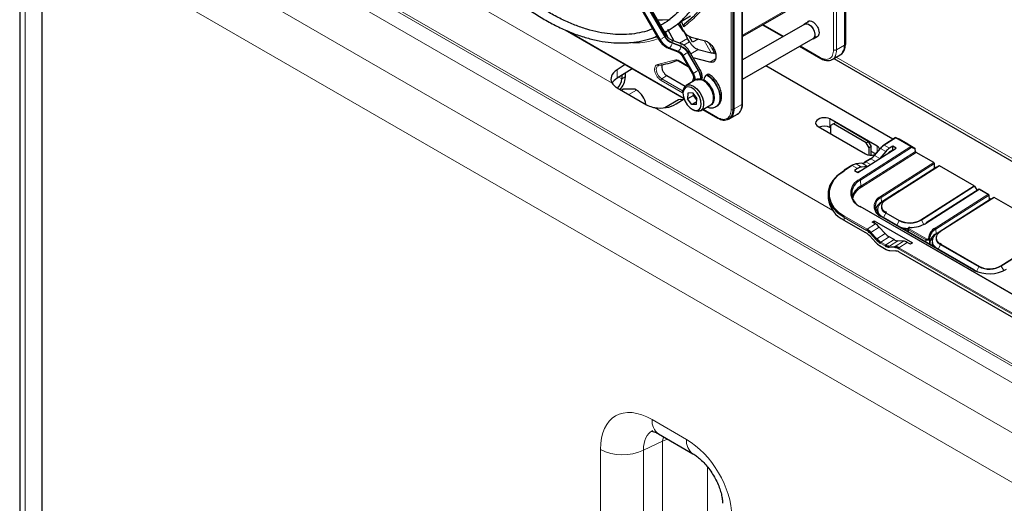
# Paper-space layout 'Blatt2' of a CAD drawing. Header units: millimetres. Extents: x 5 to 418, y 2 to 292.
# Tile 52 of 104: x 89 to 129, y 191 to 211. Entities that reach past the tile are written whole.
import ezdxf

# ---------------------------------------------------------------- set-up
doc = ezdxf.new("R2010")
doc.units = ezdxf.units.MM

psp = doc.layouts.new('Blatt2')

# ---------------------------------------------------------------- linework, layer by layer
at = {"color": 7, "linetype": 'Continuous', "lineweight": 25}
for p, q in [((122.226, 224.465), (122.226, 209.482)), ((122.277, 209.527), (122.277, 224.511)), ((117.828, 206.943), (117.828, 221.926)), ((115.143, 209.86), (111.147, 216.782)), ((110.846, 216.609), (114.843, 209.687)), ((89.345, 215.34), (89.345, 152.302)), ((90.24, 151.212), (90.24, 214.367)), ((118.166, 207.158), (118.166, 213.435)), ((121.541, 211.778), (118.166, 209.83)), ((116.091, 210.644), (115.733, 210.437)), ((115.829, 210.222), (115.733, 210.437)), ((120.793, 210.423), (120.64, 210.335)), ((111.074, 210.102), (115.827, 207.359)), ((115.063, 210.057), (115.158, 209.848)), ((115.438, 209.649), (115.186, 210.111)), ((115.585, 210.341), (115.669, 210.386)), ((115.585, 210.341), (115.806, 210.02)), ((115.653, 210.379), (115.74, 210.184)), ((115.822, 210.03), (115.976, 209.755)), ((120.644, 210.327), (118.166, 208.897)), ((118.967, 210.292), (119.775, 209.826)), ((115.688, 209.554), (115.337, 209.687)), ((116.054, 209.62), (115.976, 209.755)), ((116.174, 209.603), (116.034, 209.845)), ((116.12, 209.806), (116.683, 209.656)), ((116.397, 209.732), (116.174, 209.603)), ((118.166, 208.127), (120.978, 209.75)), ((120.982, 209.743), (121.135, 209.831)), ((115.209, 209.367), (115.56, 209.234)), ((116.396, 209.317), (116.909, 209.18)), ((116.964, 209.328), (117.01, 209.355)), ((116.964, 209.328), (117.01, 209.355)), ((117.01, 209.355), (116.964, 209.328)), ((117.01, 209.355), (116.964, 209.328)), ((116.964, 209.328), (117.036, 209.199)), ((120.442, 209.441), (121.282, 208.956)), ((115.607, 208.86), (116.002, 208.632)), ((115.754, 209.061), (116.168, 208.345)), ((116.468, 208.518), (116.054, 209.235)), ((116.857, 208.806), (116.2, 208.982)), ((117.033, 209.197), (117.036, 209.199)), ((117.036, 209.199), (117.079, 209.187)), ((121.74, 208.919), (122.054, 209.1)), ((121.806, 208.957), (130.14, 204.146)), ((122.079, 209.116), (122.119, 209.146)), ((113.484, 208.711), (113.162, 208.506)), ((113.764, 208.549), (113.162, 208.166)), ((124.161, 205.736), (119.093, 208.662)), ((113.351, 208.286), (113.351, 208.139)), ((113.492, 208.376), (113.492, 208.221)), ((115.153, 208.271), (115.873, 207.855)), ((116.312, 208.115), (115.911, 207.884)), ((116.627, 208.086), (116.627, 208.114)), ((116.757, 208.311), (116.733, 208.297)), ((113.162, 207.787), (114.341, 207.107)), ((113.329, 207.691), (113.398, 207.731)), ((113.869, 207.731), (113.398, 207.731)), ((113.94, 207.69), (113.869, 207.731)), ((115.615, 207.306), (115.068, 206.99)), ((115.519, 207.145), (115.832, 207.344)), ((115.79, 207.617), (115.79, 207.562)), ((115.985, 207.579), (115.974, 207.349)), ((116.21, 207.485), (115.974, 207.349)), ((116.145, 207.122), (115.974, 207.349)), ((116.166, 207.581), (115.985, 207.579)), ((116.166, 207.581), (116.338, 207.354)), ((116.21, 207.485), (116.211, 207.521)), ((116.234, 207.491), (116.21, 207.485)), ((116.336, 207.318), (116.21, 207.485)), ((116.327, 207.124), (116.338, 207.354)), ((116.332, 207.23), (116.145, 207.122)), ((116.327, 207.124), (116.145, 207.122)), ((116.156, 206.93), (116.203, 206.902)), ((116.495, 206.873), (116.895, 207.105)), ((116.581, 206.923), (117.174, 206.581)), ((117.108, 207.035), (117.132, 207.049)), ((117.583, 206.527), (117.629, 206.547)), ((117.655, 206.561), (117.969, 206.742)), ((123.533, 205.454), (121.648, 206.543)), ((121.176, 206.242), (123.062, 205.154)), ((121.677, 206.186), (121.648, 206.203)), ((121.795, 206.347), (121.677, 206.279)), ((121.677, 206.279), (121.677, 205.953)), ((121.883, 206.398), (121.795, 206.347)), ((123.091, 205.599), (121.795, 206.347)), ((123.18, 205.65), (121.883, 206.398)), ((124.255, 205.796), (123.792, 205.501)), ((124.415, 205.739), (124.287, 205.798)), ((124.771, 205.533), (124.417, 205.738)), ((122.766, 204.404), (124.291, 205.377)), ((123.091, 205.599), (123.18, 205.65)), ((123.209, 205.395), (123.091, 205.599)), ((123.18, 205.65), (123.298, 205.446)), ((123.298, 205.446), (123.209, 205.395)), ((123.209, 205.106), (123.209, 205.395)), ((123.298, 205.102), (123.298, 205.446)), ((123.647, 205.371), (123.416, 205.096)), ((124.152, 205.458), (124.023, 205.376)), ((124.056, 205.25), (124.159, 205.315)), ((124.291, 205.377), (124.152, 205.458)), ((124.159, 205.315), (124.152, 205.458)), ((124.159, 205.315), (124.177, 205.304)), ((124.771, 205.533), (125.028, 205.385)), ((125.059, 205.251), (125.054, 205.334)), ((123.266, 204.961), (123.068, 204.835)), ((123.465, 205.154), (123.298, 205.25)), ((123.875, 205.244), (123.642, 204.97)), ((125.788, 204.804), (125.084, 205.211)), ((122.524, 204.692), (122.217, 204.496)), ((122.755, 204.567), (122.626, 204.485)), ((122.922, 204.778), (122.679, 204.751)), ((123.146, 204.653), (122.905, 204.625)), ((123.055, 204.816), (123.063, 204.82)), ((125.899, 204.62), (123.78, 203.269)), ((125.589, 204.427), (125.825, 204.577)), ((125.825, 204.577), (125.813, 204.765)), ((125.899, 204.62), (125.997, 204.677)), ((125.899, 204.62), (125.899, 204.62)), ((127.396, 203.876), (126.013, 204.675)), ((122.626, 204.485), (122.766, 204.404)), ((124.765, 203.902), (125.436, 204.33)), ((125.345, 204.272), (125.349, 204.269)), ((125.436, 204.33), (125.589, 204.427)), ((125.438, 204.326), (125.436, 204.33)), ((125.591, 204.424), (125.589, 204.427)), ((124.412, 203.677), (124.612, 203.804)), ((124.521, 203.746), (124.525, 203.744)), ((124.612, 203.804), (124.765, 203.902)), ((124.612, 203.804), (124.614, 203.801)), ((124.765, 203.902), (124.767, 203.898)), ((124.872, 203.965), (124.868, 203.967)), ((127.598, 203.744), (125.486, 202.397)), ((127.413, 203.859), (127.516, 203.692)), ((127.98, 203.523), (127.598, 203.744)), ((121.579, 203.496), (121.584, 203.377)), ((124.412, 203.677), (123.706, 203.226)), ((124.412, 203.672), (124.412, 203.677)), ((128.079, 203.362), (125.961, 202.01)), ((128.005, 203.319), (127.993, 203.506)), ((128.079, 203.362), (128.177, 203.418)), ((128.079, 203.362), (128.079, 203.362)), ((130.14, 202.292), (128.193, 203.416)), ((131.818, 197.882), (122.861, 203.053)), ((126.946, 202.643), (127.616, 203.071)), ((127.525, 203.013), (127.529, 203.011)), ((127.616, 203.071), (127.769, 203.169)), ((127.618, 203.068), (127.616, 203.071)), ((127.769, 203.169), (128.005, 203.319)), ((127.771, 203.165), (127.769, 203.169)), ((123.546, 202.906), (123.548, 202.836)), ((123.548, 202.836), (123.563, 202.751)), ((127.401, 200.522), (123.689, 202.665)), ((123.913, 202.808), (123.863, 202.842)), ((126.793, 202.546), (126.946, 202.643)), ((126.946, 202.643), (126.947, 202.64)), ((127.052, 202.707), (127.048, 202.709)), ((123.087, 202.001), (122.219, 202.502)), ((123.335, 202.431), (123.416, 202.482)), ((123.464, 202.357), (123.335, 202.431)), ((123.416, 202.482), (124.943, 201.6)), ((123.416, 202.482), (123.419, 202.383)), ((123.856, 201.971), (123.615, 202.233)), ((125.44, 202.359), (125.48, 202.383)), ((125.886, 201.968), (126.793, 202.546)), ((126.793, 202.541), (126.793, 202.546)), ((126.793, 202.546), (126.794, 202.542)), ((123.238, 201.878), (123.481, 201.617)), ((124.204, 201.732), (124.006, 201.847)), ((124.755, 202.155), (124.754, 202.05)), ((123.632, 201.493), (123.888, 201.345)), ((124.586, 201.672), (124.353, 201.684)), ((124.863, 201.549), (124.734, 201.623)), ((124.943, 201.6), (124.863, 201.549)), ((125.65, 201.699), (125.746, 201.76)), ((125.727, 201.647), (125.728, 201.577)), ((126.093, 201.55), (126.043, 201.584)), ((124.035, 201.296), (124.267, 201.284)), ((128.979, 198.599), (124.414, 201.235)), ((127.408, 200.509), (127.478, 200.473)), ((114.819, 193.985), (116.188, 193.195))]:
    psp.add_line(p, q, dxfattribs=at)
at = {"color": 7, "linetype": 'Continuous', "lineweight": 18}
for p, q in [((122.266, 224.492), (122.266, 209.509)), ((117.714, 206.921), (117.714, 221.905)), ((117.781, 206.92), (117.781, 221.903)), ((91.836, 220.174), (112.964, 207.977)), ((146.616, 186.564), (90.999, 218.671)), ((92.261, 217.844), (145.354, 187.194)), ((145.075, 186.693), (91.982, 217.343)), ((115.065, 209.815), (111.068, 216.737)), ((111.092, 216.751), (115.088, 209.829)), ((114.867, 209.701), (110.87, 216.623)), ((110.887, 216.633), (114.884, 209.71)), ((121.795, 209.301), (121.795, 216.217)), ((121.913, 209.301), (121.913, 216.217)), ((91.153, 215.828), (142.622, 186.115)), ((89.568, 214.929), (89.568, 151.892)), ((141.859, 184.569), (90.24, 214.368)), ((118.142, 213.397), (118.142, 207.123)), ((118.166, 209.886), (121.637, 211.889)), ((118.166, 209.83), (121.636, 211.833)), ((111.181, 210.057), (115.82, 207.379)), ((118.992, 210.306), (119.8, 209.84)), ((114.884, 209.71), (114.867, 209.701)), ((115.976, 209.755), (115.651, 209.568)), ((116.909, 209.18), (116.633, 209.669)), ((115.241, 209.372), (115.257, 209.382)), ((115.591, 209.239), (115.241, 209.372)), ((115.257, 209.382), (115.608, 209.249)), ((115.705, 209.427), (115.354, 209.56)), ((115.359, 209.59), (115.71, 209.457)), ((115.608, 209.249), (115.591, 209.239)), ((115.82, 209.481), (116.054, 209.62)), ((116.396, 209.317), (116.106, 209.145)), ((116.809, 209.592), (117.033, 209.197)), ((120.466, 209.455), (121.265, 208.994)), ((121.913, 209.301), (122.226, 209.482)), ((122.226, 209.482), (122.266, 209.509)), ((114.778, 208.71), (115.5, 208.899)), ((115.597, 208.883), (115.987, 208.658)), ((115.778, 209.075), (115.795, 209.085)), ((116.192, 208.358), (115.778, 209.075)), ((115.795, 209.085), (116.209, 208.368)), ((116.39, 208.472), (115.976, 209.189)), ((115.999, 209.203), (116.413, 208.486)), ((117.088, 208.945), (116.857, 208.806)), ((116.909, 209.18), (117.095, 209.13)), ((121.903, 209.013), (130.14, 204.259)), ((113.162, 208.166), (113.162, 208.506)), ((116.413, 208.486), (116.39, 208.472)), ((113.351, 208.139), (113.23, 208.209)), ((113.351, 208.139), (113.492, 208.221)), ((115.771, 207.589), (114.917, 208.082)), ((115.153, 208.271), (114.95, 208.142)), ((115.792, 207.657), (114.95, 208.142)), ((113.636, 207.514), (113.94, 207.69)), ((114.659, 206.998), (121.76, 202.899)), ((116.595, 206.932), (117.163, 206.604)), ((117.781, 206.92), (117.828, 206.943)), ((117.828, 206.943), (118.142, 207.123)), ((121.648, 206.203), (121.648, 206.543)), ((124.271, 205.794), (123.809, 205.499)), ((124.88, 205.443), (124.271, 205.794)), ((124.288, 205.797), (124.287, 205.798)), ((124.288, 205.797), (124.897, 205.446)), ((124.417, 205.738), (124.288, 205.797)), ((122.842, 204.143), (124.88, 205.443)), ((124.905, 205.403), (122.867, 204.103)), ((123.661, 205.367), (123.43, 205.092)), ((123.533, 205.235), (123.533, 205.454)), ((123.875, 205.244), (123.661, 205.367)), ((124.023, 205.376), (123.809, 205.499)), ((124.897, 205.446), (125.028, 205.385)), ((125.054, 205.334), (124.905, 205.403)), ((122.882, 203.862), (125.059, 205.251)), ((125.084, 205.211), (122.906, 203.823)), ((123.283, 204.96), (123.085, 204.833)), ((123.468, 204.853), (123.283, 204.96)), ((123.642, 204.97), (123.43, 205.092)), ((122.541, 204.691), (122.233, 204.494)), ((122.755, 204.567), (122.541, 204.691)), ((122.934, 204.775), (122.692, 204.749)), ((122.905, 204.625), (122.692, 204.749)), ((123.146, 204.653), (122.934, 204.775)), ((123.27, 204.726), (123.085, 204.833)), ((123.67, 203.453), (125.788, 204.804)), ((125.813, 204.765), (123.695, 203.414)), ((125.899, 204.62), (123.781, 203.269)), ((123.878, 203.325), (125.997, 204.677)), ((126.013, 204.675), (123.895, 203.324)), ((125.353, 204.276), (125.357, 204.274)), ((122.882, 203.862), (122.867, 204.103)), ((124.529, 203.751), (124.533, 203.749)), ((125.278, 202.525), (127.396, 203.876)), ((127.413, 203.859), (125.295, 202.508)), ((123.706, 203.226), (123.695, 203.414)), ((127.597, 203.732), (125.502, 202.395)), ((125.85, 202.195), (127.945, 203.531)), ((127.993, 203.506), (125.875, 202.155)), ((128.079, 203.362), (125.961, 202.011)), ((126.059, 202.067), (128.177, 203.418)), ((128.193, 203.416), (126.075, 202.065)), ((127.945, 203.531), (127.597, 203.732)), ((131.8, 197.88), (122.843, 203.051)), ((123.707, 203.206), (123.706, 203.226)), ((123.781, 203.269), (123.78, 203.269)), ((123.781, 203.269), (123.878, 203.325)), ((127.533, 203.018), (127.537, 203.016)), ((122.219, 202.502), (122.213, 202.621)), ((123.11, 202.103), (122.213, 202.621)), ((122.235, 202.663), (123.132, 202.145)), ((127.383, 200.52), (123.671, 202.663)), ((123.784, 202.61), (123.879, 202.788)), ((124.409, 202.481), (123.879, 202.788)), ((123.895, 202.806), (124.426, 202.5)), ((123.464, 202.357), (123.132, 202.145)), ((123.615, 202.233), (123.284, 202.022)), ((124.314, 202.304), (124.409, 202.481)), ((125.399, 202.338), (125.295, 202.508)), ((123.494, 201.727), (123.251, 201.988)), ((123.284, 202.022), (123.526, 201.761)), ((123.856, 201.971), (123.526, 201.761)), ((124.006, 201.847), (123.678, 201.637)), ((124.781, 202.118), (124.78, 202.035)), ((125.474, 201.718), (124.781, 202.118)), ((124.803, 202.159), (125.496, 201.759)), ((125.886, 201.968), (125.875, 202.155)), ((125.961, 202.011), (126.059, 202.067)), ((125.961, 202.011), (125.961, 202.01)), ((123.853, 201.481), (123.655, 201.596)), ((123.678, 201.637), (123.876, 201.523)), ((124.204, 201.732), (123.876, 201.523)), ((124.242, 201.416), (124.011, 201.429)), ((124.353, 201.684), (124.023, 201.474)), ((124.023, 201.474), (124.255, 201.461)), ((124.586, 201.672), (124.255, 201.461)), ((124.734, 201.623), (124.402, 201.412)), ((124.402, 201.412), (129.025, 198.743)), ((125.479, 201.631), (125.474, 201.718)), ((125.655, 201.713), (125.752, 201.774)), ((125.964, 201.352), (126.059, 201.529)), ((127.591, 200.645), (126.059, 201.529)), ((126.075, 201.547), (127.608, 200.663)), ((128.46, 200.688), (130.14, 201.76)), ((130.14, 201.732), (128.477, 200.671)), ((129.003, 198.702), (124.38, 201.37)), ((127.495, 200.465), (127.591, 200.645)), ((128.581, 200.502), (128.477, 200.671)), ((114.56, 194.557), (115.929, 193.767)), ((114.977, 193.691), (114.221, 193.342)), ((114.977, 193.691), (115.011, 193.874)), ((114.977, 153.049), (114.977, 193.691)), ((112.5, 152.638), (112.5, 193.368)), ((114.221, 193.342), (114.221, 152.612)), ((116.762, 192.677), (116.762, 152.983))]:
    psp.add_line(p, q, dxfattribs=at)
at = {"color": 7, "linetype": 'Continuous', "lineweight": 25, "flags": 128}
for points in [[(117.56, 214.564), (117.538, 213.943), (117.472, 213.352), (117.362, 212.794), (117.21, 212.273), (117.015, 211.793), (116.781, 211.355), (116.507, 210.964), (116.195, 210.622), (115.849, 210.33)], [(115.277, 210.499), (114.973, 210.48), (114.785, 210.48)], [(120.607, 210.306), (120.627, 210.326), (120.701, 210.351)], [(120.644, 210.327), (120.704, 210.343), (120.792, 210.321), (120.884, 210.256), (120.964, 210.158), (121.021, 210.041), (121.046, 209.925), (121.035, 209.825), (120.99, 209.759), (120.978, 209.75)], [(120.701, 210.351), (120.792, 210.328), (120.885, 210.261), (120.968, 210.161), (121.026, 210.041), (121.052, 209.922), (121.041, 209.82), (120.995, 209.752), (120.94, 209.728)], [(114.769, 209.815), (114.755, 209.811), (114.712, 209.8)], [(116.895, 207.105), (116.9, 207.108), (116.977, 207.192), (117.014, 207.322), (117.006, 207.483), (116.954, 207.658), (116.865, 207.828), (116.747, 207.974), (116.614, 208.08), (116.479, 208.136), (116.358, 208.135), (116.312, 208.115)], [(116.346, 208.096), (116.396, 208.118), (116.51, 208.119), (116.637, 208.067), (116.762, 207.967), (116.873, 207.829), (116.958, 207.669), (117.006, 207.504), (117.016, 207.386)], [(115.79, 207.617), (115.806, 207.736), (115.863, 207.845), (115.958, 207.903), (116.079, 207.905), (116.213, 207.849), (116.346, 207.743), (116.464, 207.597), (116.554, 207.427), (116.605, 207.252), (116.613, 207.091), (116.577, 206.961), (116.5, 206.876), (116.39, 206.846), (116.39, 206.846)], [(116.322, 206.88), (116.423, 206.91), (116.492, 206.993), (116.521, 207.119), (116.505, 207.273), (116.447, 207.437), (116.355, 207.591), (116.238, 207.715), (116.111, 207.796), (115.99, 207.823), (115.888, 207.793), (115.819, 207.71), (115.791, 207.584), (115.806, 207.43), (115.864, 207.266), (115.957, 207.112), (116.074, 206.988), (116.201, 206.907), (116.322, 206.88)], [(115.765, 207.302), (115.696, 207.322), (115.615, 207.306)], [(115.765, 207.302), (115.696, 207.322), (115.615, 207.306)], [(116.39, 206.846), (116.261, 206.874), (116.203, 206.902)], [(123.418, 205.088), (123.416, 205.091), (123.416, 205.094), (123.416, 205.095), (123.416, 205.096)], [(122.213, 202.621), (121.97, 202.79), (121.781, 202.983), (121.652, 203.194), (121.586, 203.418), (121.586, 203.647), (121.651, 203.875), (121.78, 204.095), (121.969, 204.299), (122.211, 204.482)], [(122.233, 204.494), (121.995, 204.314), (121.809, 204.113), (121.682, 203.897), (121.618, 203.673), (121.618, 203.447), (121.683, 203.227), (121.81, 203.019), (121.996, 202.829), (122.235, 202.663)], [(123.76, 203.221), (123.801, 203.265), (123.878, 203.325)], [(123.55, 202.957), (123.519, 202.915), (123.48, 202.845)], [(124.683, 202.091), (124.709, 202.089), (124.751, 202.085)], [(125.94, 201.963), (125.981, 202.007), (126.059, 202.067)], [(125.728, 201.577), (125.743, 201.491), (125.749, 201.476)]]:
    psp.add_lwpolyline(points, dxfattribs=at)
at = {"color": 7, "linetype": 'Continuous', "lineweight": 18, "flags": 128}
for points in [[(114.867, 209.701), (114.854, 209.694), (114.846, 209.689), (114.843, 209.687), (114.843, 209.687)], [(115.065, 209.815), (115.042, 209.802), (115.018, 209.788), (114.993, 209.774), (114.968, 209.759), (114.943, 209.745), (114.92, 209.732), (114.9, 209.72), (114.884, 209.71)], [(115.143, 209.86), (115.141, 209.859), (115.134, 209.855), (115.123, 209.849), (115.107, 209.84), (115.088, 209.829)], [(115.338, 209.687), (115.344, 209.684), (115.353, 209.673), (115.359, 209.658), (115.362, 209.639), (115.362, 209.616), (115.359, 209.59)], [(115.688, 209.554), (115.695, 209.551), (115.703, 209.54), (115.709, 209.525), (115.712, 209.506), (115.713, 209.483), (115.71, 209.457)], [(115.778, 209.075), (115.765, 209.068), (115.757, 209.063), (115.754, 209.061), (115.754, 209.061)], [(115.976, 209.189), (115.954, 209.176), (115.93, 209.162), (115.904, 209.148), (115.879, 209.133), (115.854, 209.119), (115.832, 209.106), (115.811, 209.094), (115.795, 209.085)], [(116.054, 209.235), (116.052, 209.233), (116.046, 209.23), (116.034, 209.223), (116.019, 209.214), (115.999, 209.203)], [(114.95, 208.142), (114.88, 208.196), (114.817, 208.27), (114.768, 208.358), (114.737, 208.45), (114.728, 208.536), (114.742, 208.609), (114.778, 208.66), (114.796, 208.673)], [(116.39, 208.472), (116.368, 208.46), (116.343, 208.446), (116.318, 208.431), (116.293, 208.416), (116.268, 208.402), (116.245, 208.389), (116.225, 208.378), (116.209, 208.368)], [(116.468, 208.518), (116.466, 208.517), (116.46, 208.513), (116.448, 208.506), (116.432, 208.497), (116.413, 208.486)], [(116.192, 208.358), (116.179, 208.351), (116.171, 208.346), (116.168, 208.345), (116.168, 208.345)], [(116.627, 208.114), (116.761, 208.011), (116.881, 207.87), (116.975, 207.703), (117.034, 207.529), (117.051, 207.364), (117.026, 207.225), (116.959, 207.127), (116.859, 207.079), (116.849, 207.078)], [(117.108, 207.035), (117.136, 207.054), (117.217, 207.154), (117.259, 207.297), (117.258, 207.472), (117.215, 207.663), (117.133, 207.856), (117.019, 208.035), (116.882, 208.187), (116.733, 208.297)], [(116.757, 208.311), (116.906, 208.2), (117.043, 208.049), (117.157, 207.87), (117.238, 207.677), (117.281, 207.485), (117.282, 207.311), (117.241, 207.168), (117.16, 207.068), (117.132, 207.049)], [(123.647, 205.371), (123.648, 205.372), (123.65, 205.372), (123.653, 205.371), (123.657, 205.369), (123.661, 205.367)], [(123.416, 205.096), (123.417, 205.096), (123.419, 205.097), (123.422, 205.096), (123.426, 205.094), (123.43, 205.092)], [(123.781, 203.269), (123.685, 203.195), (123.614, 203.112), (123.57, 203.023), (123.555, 202.931), (123.57, 202.84), (123.614, 202.753), (123.685, 202.675), (123.718, 202.648)], [(125.961, 202.011), (125.865, 201.937), (125.794, 201.854), (125.75, 201.764), (125.735, 201.672), (125.75, 201.581), (125.794, 201.495), (125.866, 201.416), (125.898, 201.39)], [(115.179, 193.777), (115.178, 193.776), (114.977, 193.691)]]:
    psp.add_lwpolyline(points, dxfattribs=at)
at = {"color": 7, "linetype": 'Continuous', "lineweight": 25}
for centre, radius, start, end in [((113.829, 213.01), 3.202, 304.724, 306.5029), ((121.83, 209.431), 0.4, 304.0564, 7.2558), ((121.839, 209.47), 0.429, 310.8243, 5.1593), ((122.254, 209.529), 0.0233, 299.6454, 355.8931), ((114.217, 212.512), 3.877, 279.1105, 290.2144), ((112.827, 208.167), 0.524, 312.1085, 356.979), ((112.671, 208.259), 0.823, 318.5788, 357.3108), ((116.857, 208.103), 0.231, 122.6055, 177.3945), ((116.801, 208.25), 0.0755, 65.7075, 125.6163), ((113.486, 206.989), 0.835, 9.3474, 57.065), ((117.424, 206.862), 0.362, 230.7967, 9.214), ((117.43, 206.895), 0.401, 299.7173, 6.7628), ((117.745, 207.073), 0.4, 304.0564, 7.2558), ((118.124, 207.162), 0.0419, 294.3747, 354.3052), ((117.184, 206.602), 0.0233, 244.1059, 300.3461), ((124.273, 205.768), 0.0333, 65.1811, 122.53), ((124.124, 204.972), 0.615, 123.2627, 140.5553), ((124.17, 204.948), 0.659, 123.2627, 140.5553), ((123.802, 205.489), 0.0155, 128.5677, 188.8773), ((122.875, 205.535), 0.703, 303.2627, 320.5553), ((122.922, 205.511), 0.659, 303.2627, 320.5553), ((125.112, 205.257), 0.0539, 186.3421, 237.7135), ((122.742, 204.392), 0.36, 98.0426, 123.9756), ((122.681, 204.731), 0.0203, 58.9767, 95.7899), ((122.884, 205.132), 0.36, 278.0426, 303.9756), ((123.078, 204.823), 0.0155, 128.5677, 188.8773), ((125.759, 204.759), 0.0539, 6.3421, 57.7135), ((126.003, 204.661), 0.0166, 53.8189, 113.1032), ((122.226, 204.484), 0.0155, 128.5677, 188.8773), ((123.096, 203.572), 0.579, 113.3057, 246.8237), ((123.22, 203.235), 0.713, 118.3783, 165.6901), ((127.369, 203.833), 0.0513, 30.705, 58.1427), ((122.669, 203.496), 1.091, 186.2661, 245.6191), ((123.859, 203.033), 0.415, 113.3057, 246.8237), ((128.183, 203.403), 0.0166, 53.8189, 113.1032), ((123.951, 202.775), 0.513, 118.4714, 164.6503), ((123.886, 202.925), 0.34, 183.1764, 225.6546), ((124.828, 203.29), 0.887, 242.9955, 300.4232), ((124.81, 203.311), 1.156, 254.3558, 267.3028), ((124.834, 203.519), 1.307, 270.2008, 300.7233), ((124.862, 202.214), 0.0233, 167.3698, 184.297), ((125.495, 202.385), 0.0152, 128.2019, 187.8532), ((126.08, 201.751), 0.5, 117.4057, 176.2086), ((122.746, 201.43), 0.665, 42.3194, 59.199), ((122.792, 201.57), 0.621, 42.3194, 59.199), ((122.792, 201.574), 0.665, 42.3194, 59.199), ((126.097, 201.727), 0.482, 117.4057, 176.2086), ((126.105, 201.544), 0.477, 117.2713, 177.1184), ((123.972, 202.064), 0.665, 222.3194, 239.199), ((124.018, 202.205), 0.709, 222.3194, 239.199), ((124.018, 202.208), 0.665, 222.3194, 239.199), ((124.043, 201.789), 0.362, 238.3709, 264.8776), ((124.054, 201.812), 0.339, 238.3709, 264.8776), ((124.214, 201.101), 0.317, 58.3709, 84.8776), ((124.224, 201.123), 0.339, 58.3709, 84.8776), ((126.061, 201.665), 0.335, 182.9954, 222.6053), ((124.066, 201.634), 0.339, 238.3709, 264.8776), ((124.236, 200.946), 0.339, 58.3709, 84.8776), ((128.01, 201.453), 0.887, 242.9955, 300.4232), ((127.998, 201.727), 1.355, 242.9955, 300.4232), ((127.392, 200.509), 0.0157, 358.389, 55.7595)]:
    psp.add_arc(centre, radius, start, end, dxfattribs=at)
at = {"color": 7, "linetype": 'Continuous', "lineweight": 18}
for centre, radius, start, end in [((115.52, 210.067), 0.748, 209.265, 248.105), ((115.536, 210.076), 0.748, 209.265, 248.105), ((115.571, 210.099), 0.58, 209.265, 248.105), ((115.561, 210.094), 0.543, 209.265, 248.105), ((115.22, 209.401), 0.0351, 252.5632, 306.0382), ((115.08, 209.594), 0.276, 309.8792, 353.0863), ((115.571, 209.268), 0.0351, 252.5043, 306.0437), ((115.452, 208.892), 0.374, 29.265, 68.105), ((115.431, 209.461), 0.276, 309.8792, 353.0863), ((115.468, 208.902), 0.374, 29.265, 68.105), ((115.503, 208.924), 0.543, 29.265, 68.105), ((115.493, 208.919), 0.58, 29.265, 68.105), ((115.781, 208.102), 0.713, 2.5052, 31.37), ((115.82, 208.121), 0.696, 359.7235, 31.5886), ((115.845, 208.139), 0.411, 351.7442, 32.2854), ((116.311, 208.13), 0.11, 157.4944, 216.7846), ((115.801, 208.116), 0.479, 357.6936, 31.7563), ((116.268, 207.428), 0.75, 343.1147, 61.3944), ((117.749, 206.991), 0.0777, 242.8052, 294.3071), ((117.188, 206.601), 0.0249, 174.0146, 234.6732), ((124.262, 205.782), 0.016, 52.7758, 116.0345), ((124.282, 205.78), 0.0181, 71.1671, 127.9468), ((123.799, 205.487), 0.016, 52.7758, 116.0345), ((124.891, 205.429), 0.0181, 71.1671, 127.9468), ((124.851, 205.397), 0.0539, 6.3421, 57.7135), ((124.878, 205.42), 0.0317, 327.4106, 53.332), ((123.273, 204.947), 0.016, 52.7758, 116.0345), ((122.531, 204.678), 0.016, 52.7758, 116.0345), ((122.924, 204.758), 0.0203, 58.9767, 95.7899), ((123.075, 204.821), 0.016, 52.7758, 116.0345), ((122.224, 204.482), 0.016, 52.7758, 116.0345), ((123.077, 203.597), 0.595, 113.3057, 246.8237), ((122.813, 204.098), 0.0539, 6.3421, 57.7135), ((123.224, 203.225), 0.677, 118.0129, 169.8654), ((122.935, 203.868), 0.0539, 186.3421, 237.7135), ((123.84, 203.058), 0.43, 113.3057, 246.8237), ((123.641, 203.408), 0.0539, 6.3421, 57.7135), ((122.854, 203.037), 0.0173, 66.2305, 129.0417), ((123.977, 203.048), 0.278, 141.5144, 249.2648), ((124.006, 203.065), 0.282, 113.3057, 246.8237), ((123.885, 203.31), 0.0166, 53.8189, 113.1032), ((122.264, 202.621), 0.0511, 124.2872, 179.1791), ((123.682, 202.649), 0.0173, 66.2305, 129.0417), ((123.923, 202.765), 0.0499, 124.2195, 152.669), ((124.799, 203.244), 1.064, 247.0371, 268.297), ((124.828, 203.303), 0.922, 242.9955, 300.4232), ((124.454, 202.459), 0.0499, 124.2195, 152.669), ((125.25, 202.482), 0.0513, 30.705, 58.1427), ((125.493, 202.383), 0.016, 52.8504, 115.9599), ((125.821, 202.149), 0.0539, 6.3421, 57.7135), ((123.161, 202.103), 0.0511, 124.2872, 179.1791), ((123.337, 201.937), 0.0999, 122.3324, 149.186), ((124.832, 202.117), 0.0513, 124.3512, 178.5369), ((125.585, 201.753), 0.031, 11.0787, 97.6755), ((126.158, 201.789), 0.278, 141.5144, 249.2648), ((126.186, 201.806), 0.282, 113.3057, 246.8237), ((126.065, 202.052), 0.0166, 53.8189, 113.1032), ((123.58, 201.676), 0.0999, 122.3324, 149.186), ((123.706, 201.595), 0.0511, 124.2872, 179.1791), ((123.905, 201.48), 0.0511, 124.2872, 179.1791), ((124.047, 201.443), 0.0384, 127.2724, 201.6137), ((124.278, 201.43), 0.0384, 127.2724, 201.6137), ((124.431, 201.37), 0.0511, 124.2872, 179.1791), ((125.525, 201.717), 0.0513, 124.3512, 178.5369), ((126.104, 201.506), 0.0499, 124.2195, 152.669), ((128.01, 201.466), 0.922, 242.9955, 300.4232), ((127.636, 200.622), 0.0499, 124.2195, 152.669), ((128.432, 200.645), 0.0513, 30.705, 58.1427), ((127.394, 200.506), 0.0173, 66.2305, 129.0417), ((115.176, 194.491), 0.62, 173.888, 234.7998), ((116.545, 193.701), 0.62, 173.8923, 234.7524), ((113.387, 195.088), 1.935, 242.7384, 295.5295)]:
    psp.add_arc(centre, radius, start, end, dxfattribs=at)
at = {"color": 7, "linetype": 'Continuous', "lineweight": 25}
for centre, major_axis, ratio, start_param, end_param in [((113.752, 208.166), (0.833, 0.04), 0.606667, 2.32713, 3.443479), ((113.752, 207.825), (0.833, 0.04), 0.606667, 2.32713, 2.779965), ((114.93, 207.485), (0.833, 0.04), 0.606667, 4.352373, 5.468722), ((121.412, 206.393), (0.333, 0.016), 0.606667, 0.756333, 3.897926), ((121.412, 206.052), (0.333, 0.016), 0.606667, 0.756333, 2.138069), ((123.298, 205.304), (0.333, 0.016), 0.606667, 0.132611, 0.756333), ((124.036, 204.982), (0.256, 0.429), 0.566715, 0.845639, 1.281971), ((125.03, 205.347), (-0.0133, 0.0394), 0.495325, 4.211357, 5.769813), ((123.298, 205.304), (0.333, 0.016), 0.606667, 3.897926, 5.128242), ((124.069, 204.856), (0.256, 0.429), 0.566715, 0.845639, 1.177791), ((122.767, 204.173), (0.256, 0.429), 0.566715, 0.409307, 0.845639), ((123.227, 204.729), (0.25, 0.012), 0.606667, 2.056758, 2.628942), ((122.743, 204.011), (0.256, 0.429), 0.566715, 0.513487, 0.845639), ((127.598, 203.705), (-0.0009, 0.039), 0.022658, 0.013756, 0.823921), ((127.946, 203.504), (0.0471, 0.001), 0.562077, 0.031209, 1.584552), ((127.97, 203.491), (0.0162, 0.0291), 0.58789, 5.541497, 5.558951), ((123.477, 201.956), (-0.263, 0.425), 0.556886, 5.044823, 5.481156), ((123.994, 202.248), (-0.263, 0.425), 0.556886, 1.903231, 2.339563), ((124.192, 202.133), (-0.263, 0.425), 0.556886, 2.339563, 2.775895), ((124.746, 201.222), (-0.263, 0.425), 0.556886, 5.481156, 5.917488)]:
    psp.add_ellipse(centre, major_axis=major_axis, ratio=ratio, start_param=start_param, end_param=end_param, dxfattribs=at)
at = {"color": 7, "linetype": 'Continuous', "lineweight": 18}
for centre, major_axis, ratio, start_param, end_param in [((114.566, 192.169), (-1.462, 2.533), 0.575802, 5.499237, 7.067295), ((115.449, 192.679), (-0.935, 1.396), 0.571737, 6.192691, 7.029074), ((115.904, 191.737), (-1.329, 2.152), 0.584594, 3.89967, 5.45692)]:
    psp.add_ellipse(centre, major_axis=major_axis, ratio=ratio, start_param=start_param, end_param=end_param, dxfattribs=at)
at = {"color": 7, "linetype": 'Continuous', "lineweight": 25}
for points, knots in [([(114.993, 220.777), (115.086, 220.61), (115.292, 220.241), (115.577, 219.653), (115.853, 219.023), (116.096, 218.388), (116.307, 217.752), (116.484, 217.12), (116.626, 216.495), (116.732, 215.88), (116.802, 215.28), (116.835, 214.697), (116.831, 214.135), (116.791, 213.597), (116.715, 213.087), (116.603, 212.607), (116.456, 212.159), (116.276, 211.747), (116.063, 211.371), (115.818, 211.035), (115.543, 210.738), (115.236, 210.489), (115.019, 210.338), (114.899, 210.283), (114.899, 210.283)], [0, 0, 0, 0, 0.03944, 0.087421, 0.135397, 0.183365, 0.231322, 0.279265, 0.327192, 0.375101, 0.42299, 0.470859, 0.51871, 0.566548, 0.614381, 0.66222, 0.710086, 0.75801, 0.806031, 0.854197, 0.902549, 0.951109, 0.999856, 1, 1, 1, 1]), ([(115.065, 209.995), (115.179, 210.062), (115.413, 210.198), (115.732, 210.461), (116.029, 210.767), (116.294, 211.116), (116.526, 211.504), (116.725, 211.929), (116.888, 212.391), (117.014, 212.885), (117.104, 213.409), (117.157, 213.961), (117.171, 214.536), (117.148, 215.132), (117.087, 215.745), (116.989, 216.372), (116.855, 217.01), (116.685, 217.654), (116.48, 218.302), (116.241, 218.95), (115.971, 219.594), (115.667, 220.23), (115.436, 220.681), (115.299, 220.914), (115.282, 220.944)], [0, 0, 0, 0, 0.044421, 0.091203, 0.138022, 0.18495, 0.232029, 0.279269, 0.326654, 0.374154, 0.421733, 0.469362, 0.517014, 0.564673, 0.612324, 0.659964, 0.70759, 0.755203, 0.802802, 0.85039, 0.897968, 0.945541, 0.993109, 1, 1, 1, 1]), ([(114.582, 210.138), (114.568, 210.132), (114.435, 210.07), (114.158, 209.996), (113.754, 209.922), (113.328, 209.9), (112.886, 209.924), (112.429, 209.997), (111.961, 210.116), (111.484, 210.281), (111, 210.492), (110.512, 210.748), (110.023, 211.046), (109.536, 211.386), (109.053, 211.765), (108.578, 212.182), (108.112, 212.633), (107.66, 213.118), (107.223, 213.632), (106.804, 214.173), (106.407, 214.738), (106.111, 215.19), (105.957, 215.457), (105.92, 215.523)], [0, 0, 0, 0, 0.00617, 0.058399, 0.110483, 0.162363, 0.214035, 0.265531, 0.316897, 0.368178, 0.419411, 0.470623, 0.52183, 0.573042, 0.624266, 0.675505, 0.726761, 0.778032, 0.829318, 0.880615, 0.931921, 0.983233, 1, 1, 1, 1]), ([(105.625, 215.367), (105.695, 215.248), (105.884, 214.925), (106.221, 214.417), (106.631, 213.847), (107.063, 213.302), (107.512, 212.784), (107.977, 212.296), (108.456, 211.841), (108.945, 211.422), (109.442, 211.041), (109.945, 210.699), (110.451, 210.4), (110.956, 210.144), (111.459, 209.933), (111.957, 209.769), (112.446, 209.653), (112.925, 209.585), (113.389, 209.567), (113.837, 209.596), (114.263, 209.678), (114.568, 209.763), (114.722, 209.836), (114.75, 209.849)], [0, 0, 0, 0, 0.02956, 0.080067, 0.130579, 0.181097, 0.231624, 0.282164, 0.33272, 0.383292, 0.433884, 0.484497, 0.535128, 0.585775, 0.636431, 0.687077, 0.737692, 0.788243, 0.838692, 0.889001, 0.939137, 0.989092, 1, 1, 1, 1]), ([(120.751, 210.399), (120.762, 210.413), (120.788, 210.451), (120.866, 210.461), (120.964, 210.428), (121.064, 210.347), (121.147, 210.234), (121.206, 210.102), (121.214, 210.021), (121.218, 209.981)], [0, 0, 0, 0, 0.092391, 0.243659, 0.394927, 0.546196, 0.697464, 0.848732, 1, 1, 1, 1]), ([(115.849, 210.33), (115.842, 210.324), (115.83, 210.312), (115.82, 210.284), (115.819, 210.252), (115.826, 210.232), (115.829, 210.222)], [0, 0, 0, 0, 0.2448343, 0.4943645, 0.7472903, 1, 1, 1, 1]), ([(114.843, 209.687), (114.862, 209.657), (114.915, 209.574), (115.028, 209.463), (115.139, 209.395), (115.2, 209.371), (115.209, 209.367)], [0, 0, 0, 0, 0.209643, 0.585012, 0.93779, 1, 1, 1, 1]), ([(115.337, 209.687), (115.322, 209.694), (115.274, 209.715), (115.202, 209.772), (115.161, 209.833), (115.143, 209.86)], [0, 0, 0, 0, 0.216551, 0.651699, 1, 1, 1, 1]), ([(121.218, 209.981), (121.214, 209.945), (121.206, 209.874), (121.157, 209.813), (121.111, 209.809), (121.093, 209.807)], [0, 0, 0, 0, 0.382955, 0.765909, 1, 1, 1, 1]), ([(116.054, 209.235), (116.035, 209.264), (115.983, 209.348), (115.87, 209.459), (115.759, 209.526), (115.697, 209.551), (115.688, 209.554)], [0, 0, 0, 0, 0.209643, 0.585012, 0.93779, 1, 1, 1, 1]), ([(116.054, 209.62), (116.078, 209.583), (116.125, 209.509), (116.212, 209.42), (116.305, 209.35), (116.365, 209.328), (116.396, 209.317)], [0, 0, 0, 0, 0.2499634, 0.4999972, 0.7499567, 1, 1, 1, 1]), ([(115.556, 208.872), (115.56, 208.873), (115.569, 208.875), (115.59, 208.87), (115.604, 208.862), (115.607, 208.859)], [0, 0, 0, 0, 0.440334, 0.872371, 1, 1, 1, 1]), ([(115.56, 209.234), (115.576, 209.227), (115.623, 209.206), (115.695, 209.149), (115.736, 209.088), (115.754, 209.061)], [0, 0, 0, 0, 0.216551, 0.651699, 1, 1, 1, 1]), ([(116.909, 209.18), (116.918, 209.178), (116.936, 209.175), (116.97, 209.177), (116.997, 209.181), (117.018, 209.189), (117.028, 209.194), (117.033, 209.197)], [0, 0, 0, 0, 0.275668, 0.508228, 0.733527, 0.862271, 1, 1, 1, 1]), ([(121.282, 208.959), (121.304, 208.946), (121.364, 208.911), (121.463, 208.88), (121.576, 208.869), (121.669, 208.88), (121.713, 208.909), (121.726, 208.917)], [0, 0, 0, 0, 0.1458018, 0.386097, 0.633668, 0.8930684, 1, 1, 1, 1]), ([(114.799, 208.67), (114.805, 208.676), (114.81, 208.682), (114.821, 208.681), (114.822, 208.681)], [0, 0, 0, 0, 0.937573, 1, 1, 1, 1]), ([(114.957, 208.717), (114.954, 208.71), (114.943, 208.688), (114.942, 208.658), (114.941, 208.638)], [0, 0, 0, 0, 0.333442, 1, 1, 1, 1]), ([(116.548, 208.1), (116.549, 208.103), (116.565, 208.146), (116.563, 208.243), (116.536, 208.384), (116.49, 208.474), (116.468, 208.518)], [0, 0, 0, 0, 0.029031, 0.345306, 0.685486, 1, 1, 1, 1]), ([(116.168, 208.345), (116.176, 208.33), (116.194, 208.296), (116.21, 208.245), (116.215, 208.201), (116.212, 208.175), (116.21, 208.173), (116.21, 208.171)], [0, 0, 0, 0, 0.176806, 0.422684, 0.629977, 0.82324, 1, 1, 1, 1]), ([(116.21, 208.171), (116.197, 208.144), (116.178, 208.101), (116.173, 208.052), (116.172, 208.034)], [0, 0, 0, 0, 0.65039, 1, 1, 1, 1]), ([(117.127, 207.052), (117.139, 207.057), (117.192, 207.079), (117.259, 207.163), (117.317, 207.289), (117.337, 207.443), (117.32, 207.617), (117.264, 207.801), (117.174, 207.98), (117.055, 208.14), (116.937, 208.252), (116.859, 208.301), (116.832, 208.318)], [0, 0, 0, 0, 0.028549, 0.132041, 0.234535, 0.343206, 0.459253, 0.57789, 0.696268, 0.814894, 0.934693, 1, 1, 1, 1]), ([(112.964, 207.977), (113.002, 207.925), (113.053, 207.855), (113.14, 207.801), (113.162, 207.787)], [0, 0, 0, 0, 0.740297, 1, 1, 1, 1]), ([(114.341, 207.107), (114.413, 207.073), (114.511, 207.027), (114.629, 207.004), (114.659, 206.998)], [0, 0, 0, 0, 0.740283, 1, 1, 1, 1]), ([(116.751, 207.022), (116.796, 207.008), (116.886, 206.98), (117.011, 206.988), (117.078, 207.024), (117.106, 207.039)], [0, 0, 0, 0, 0.3716789, 0.7386977, 1, 1, 1, 1]), ([(117.95, 206.737), (117.975, 206.75), (118.037, 206.781), (118.106, 206.874), (118.151, 206.996), (118.169, 207.093), (118.165, 207.149), (118.164, 207.158)], [0, 0, 0, 0, 0.178353, 0.449155, 0.712576, 0.95398, 1, 1, 1, 1]), ([(124.84, 202.218), (124.837, 202.218), (124.823, 202.219), (124.8, 202.212), (124.776, 202.198), (124.761, 202.179), (124.755, 202.163), (124.757, 202.155), (124.757, 202.154)], [0, 0, 0, 0, 0.067834, 0.329372, 0.578758, 0.788895, 0.978985, 1, 1, 1, 1]), ([(124.756, 202.154), (124.757, 202.157), (124.757, 202.161), (124.758, 202.164), (124.759, 202.166)], [0, 0, 0, 0, 0.621092, 1, 1, 1, 1]), ([(125.629, 201.568), (125.629, 201.562), (125.629, 201.555), (125.623, 201.549), (125.623, 201.549)], [0, 0, 0, 0, 0.880209, 1, 1, 1, 1]), ([(114.527, 194.098), (114.526, 194.098), (114.526, 194.099), (114.58, 194.091), (114.68, 194.059), (114.773, 194.009), (114.819, 193.985)], [0, 0, 0, 0, 0.1814283, 0.4668791, 0.734209, 1, 1, 1, 1]), ([(116.188, 193.195), (116.212, 193.18), (116.281, 193.138), (116.413, 193.041), (116.577, 192.891), (116.743, 192.708), (116.902, 192.498), (117.046, 192.268), (117.167, 192.031), (117.261, 191.796), (117.325, 191.575), (117.36, 191.386), (117.368, 191.274), (117.368, 191.225), (117.368, 191.218)], [0, 0, 0, 0, 0.050295, 0.144286, 0.239781, 0.3368, 0.434538, 0.531988, 0.628225, 0.722647, 0.814856, 0.904729, 0.986212, 1, 1, 1, 1])]:
    psp.add_open_spline(points, degree=3, knots=knots, dxfattribs=at)
at = {"color": 7, "linetype": 'Continuous', "lineweight": 18}
for points, knots in [([(117.565, 214.499), (117.555, 214.187), (117.536, 213.559), (117.381, 212.701), (117.133, 211.918), (116.786, 211.236), (116.358, 210.655), (116.005, 210.366), (115.829, 210.222)], [0, 0, 0, 0, 0.165233, 0.331999, 0.5, 0.667989, 0.834761, 1, 1, 1, 1]), ([(114.811, 209.743), (114.714, 209.712), (114.403, 209.611), (114.014, 209.565), (113.714, 209.589), (113.663, 209.593)], [0, 0, 0, 0, 0.2739741, 0.8766788, 1, 1, 1, 1]), ([(121.728, 208.917), (121.732, 208.917), (121.8, 208.93), (121.883, 209.056), (121.903, 209.219), (121.913, 209.301)], [0, 0, 0, 0, 0.029661, 0.514831, 1, 1, 1, 1]), ([(115.5, 208.899), (115.504, 208.894), (115.51, 208.883), (115.525, 208.873), (115.542, 208.869), (115.552, 208.872), (115.556, 208.874)], [0, 0, 0, 0, 0.2500006, 0.5000007, 0.7500004, 1, 1, 1, 1]), ([(115.597, 208.883), (115.597, 208.879), (115.598, 208.869), (115.603, 208.862), (115.607, 208.861), (115.607, 208.861)], [0, 0, 0, 0, 0.483463, 0.966925, 1, 1, 1, 1]), ([(121.281, 208.957), (121.276, 208.961), (121.267, 208.969), (121.265, 208.986), (121.265, 208.994)], [0, 0, 0, 0, 0.482204, 1, 1, 1, 1]), ([(114.917, 208.082), (114.89, 208.101), (114.835, 208.138), (114.76, 208.228), (114.701, 208.332), (114.666, 208.44), (114.655, 208.541), (114.672, 208.627), (114.713, 208.689), (114.757, 208.703), (114.778, 208.71)], [0, 0, 0, 0, 0.1217123, 0.2499997, 0.3782871, 0.4999994, 0.6217118, 0.7499997, 0.8782875, 1, 1, 1, 1]), ([(117.163, 206.604), (117.233, 206.572), (117.339, 206.524), (117.467, 206.529), (117.555, 206.56), (117.626, 206.621), (117.695, 206.729), (117.706, 206.846), (117.714, 206.921)], [0, 0, 0, 0, 0.239457, 0.368361, 0.5, 0.631639, 0.760543, 1, 1, 1, 1]), ([(124.839, 202.212), (124.833, 202.212), (124.822, 202.211), (124.807, 202.205), (124.796, 202.197), (124.789, 202.187), (124.788, 202.177), (124.792, 202.167), (124.799, 202.162), (124.803, 202.159)], [0, 0, 0, 0, 0.142474, 0.284952, 0.427322, 0.569562, 0.711749, 0.853982, 1, 1, 1, 1]), ([(124.781, 202.118), (124.779, 202.119), (124.776, 202.121), (124.771, 202.125), (124.768, 202.128), (124.764, 202.132), (124.761, 202.137), (124.758, 202.143), (124.757, 202.149), (124.756, 202.152), (124.756, 202.154), (124.756, 202.154)], [0, 0, 0, 0, 0.106997, 0.214774, 0.325017, 0.436113, 0.540906, 0.752617, 0.860729, 0.965508, 1, 1, 1, 1]), ([(125.496, 201.759), (125.5, 201.757), (125.509, 201.753), (125.526, 201.751), (125.543, 201.752), (125.558, 201.756), (125.571, 201.764), (125.58, 201.773), (125.581, 201.78), (125.581, 201.784)], [0, 0, 0, 0, 0.142474, 0.284952, 0.427322, 0.569562, 0.711749, 0.853982, 1, 1, 1, 1]), ([(125.616, 201.759), (125.615, 201.753), (125.613, 201.742), (125.599, 201.726), (125.578, 201.714), (125.552, 201.707), (125.523, 201.705), (125.495, 201.708), (125.481, 201.715), (125.474, 201.718)], [0, 0, 0, 0, 0.145981, 0.288211, 0.430421, 0.572696, 0.715089, 0.857563, 1, 1, 1, 1]), ([(125.616, 201.759), (125.618, 201.727), (125.622, 201.664), (125.626, 201.6), (125.629, 201.568)], [0, 0, 0, 0, 0.492909, 1, 1, 1, 1])]:
    psp.add_open_spline(points, degree=3, knots=knots, dxfattribs=at)
at = {"color": 7, "linetype": 'Continuous', "lineweight": 25}
for points in [[(115.74, 210.184), (115.763, 210.139), (115.81, 210.049), (115.907, 209.935), (116.013, 209.846), (116.084, 209.82), (116.12, 209.806)], [(116.683, 209.656), (116.727, 209.638), (116.814, 209.602), (116.942, 209.475), (117.043, 209.315), (117.103, 209.142), (117.111, 208.981), (117.068, 208.86), (116.98, 208.791), (116.898, 208.801), (116.857, 208.806)], [(114.941, 208.638), (114.944, 208.604), (114.951, 208.536), (115, 208.427), (115.069, 208.33), (115.125, 208.291), (115.153, 208.271)]]:
    psp.add_open_spline(points, degree=3, dxfattribs=at)
at = {"color": 7, "linetype": 'Continuous', "lineweight": 18}
for points in [[(121.265, 208.994), (121.334, 208.963), (121.473, 208.902), (121.648, 208.942), (121.771, 209.074), (121.787, 209.225), (121.795, 209.301)], [(121.795, 209.301), (121.804, 209.297), (121.821, 209.289), (121.854, 209.285), (121.887, 209.289), (121.904, 209.297), (121.913, 209.301)], [(115.5, 208.899), (115.515, 208.902), (115.544, 208.908), (115.579, 208.892), (115.597, 208.883)], [(114.778, 208.71), (114.781, 208.705), (114.787, 208.694), (114.801, 208.683), (114.816, 208.679), (114.826, 208.682), (114.831, 208.684)], [(114.917, 208.082), (114.917, 208.088), (114.918, 208.099), (114.926, 208.116), (114.937, 208.132), (114.946, 208.139), (114.95, 208.142)]]:
    psp.add_open_spline(points, degree=3, dxfattribs=at)

doc.saveas('drawing.dxf')
